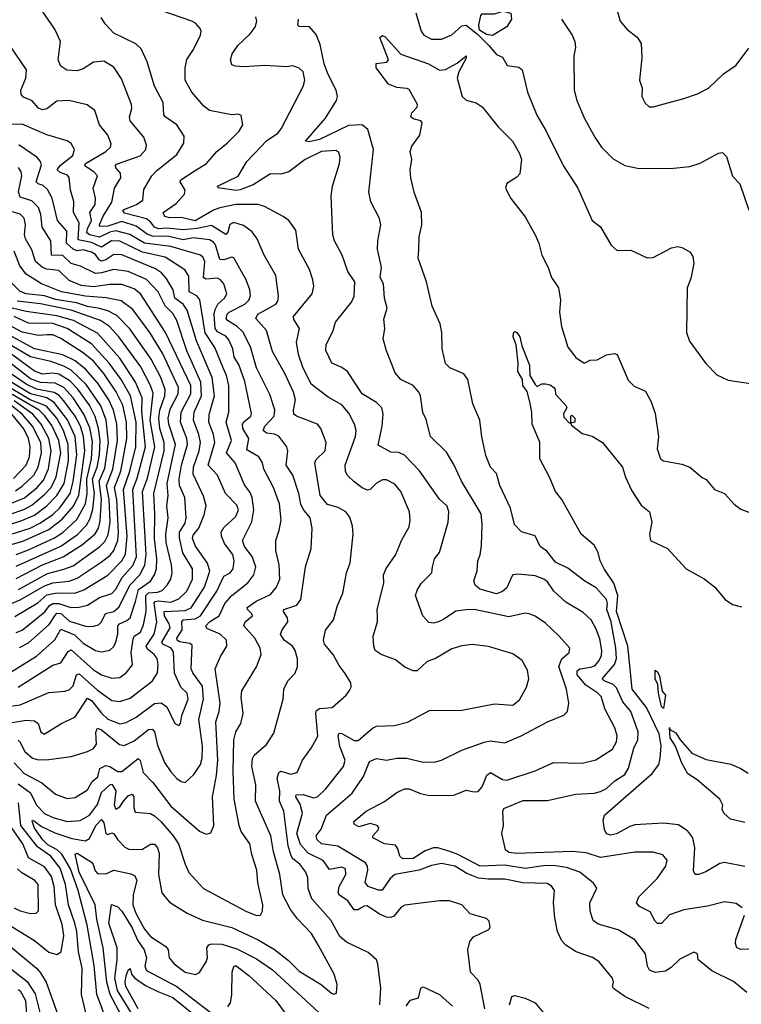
# Model space of a CAD drawing. Extents: x 1246169 to 1426871, y 660025 to 763458.
# Tile 108 of 256: x 1287952 to 1291498, y 701267 to 706102. Entities that reach past the tile are written whole.
import ezdxf

# ---------------------------------------------------------------- set-up
doc = ezdxf.new("R2010")
doc.units = 0

msp = doc.modelspace()

# ---------------------------------------------------------------- linework, layer by layer
at = {"layer": '0CON20XD'}
for points in [[(1290882.4, 706162.4), (1290902.9, 706095), (1290935, 706055.7), (1290985.5, 706015.5), (1291005.7, 705985), (1291009.2, 705915), (1290997.5, 705805), (1291010, 705765), (1291008.8, 705725), (1291025, 705692.5), (1291045, 705673.3), (1291065, 705673.8), (1291215, 705714), (1291283, 705737), (1291336.7, 705765), (1291410, 705835), (1291471.7, 705878.3), (1291535, 705961.2)], [(1288379.6, 701185), (1288347.4, 701272.6), (1288332.1, 701315), (1288317.6, 701457.6), (1288283.8, 701655), (1288239.7, 701825), (1288202.3, 701932.3), (1288159.7, 702005), (1288136.6, 702025), (1288090.1, 702050.1), (1288065.9, 702075), (1288025, 702132), (1288013.1, 702166.9), (1288015, 702170.8), (1288025, 702165.9), (1288060.1, 702140.1), (1288125, 702108.8), (1288208.3, 702081.7), (1288275, 702070.2), (1288295, 702081.8), (1288327.3, 702145), (1288355, 702174.4), (1288365, 702158), (1288375, 702105.6), (1288385, 702101.2), (1288405, 702109.6), (1288415, 702103.6), (1288434.1, 702074.1), (1288468.8, 702038.8), (1288489.1, 702029.1), (1288552.9, 702027.1), (1288595, 702053.3), (1288615, 702053.4), (1288629, 702035), (1288636.9, 702006.9), (1288634.1, 701905), (1288650.6, 701815), (1288687.9, 701767.9), (1288775, 701713.8), (1288850.6, 701680.6), (1288995, 701644.7), (1289124.2, 701584.2), (1289205, 701535.8), (1289272.5, 701482.5), (1289325, 701430.3), (1289434.2, 701364.2), (1289485, 701321.9), (1289495, 701317.5), (1289508.7, 701321.3), (1289511.4, 701365), (1289497.1, 701415), (1289420, 701555), (1289385.9, 701615), (1289316.6, 701686.6), (1289282.7, 701732.7), (1289244.8, 701805), (1289231.1, 701905), (1289200, 702015), (1289185.9, 702095), (1289110.8, 702265), (1289111.8, 702345), (1289093.6, 702435), (1289095.4, 702474.6), (1289105, 702490.8), (1289165, 702542.9), (1289200.9, 702599.1), (1289246.9, 702765), (1289250.6, 702815), (1289270, 702855), (1289305, 702893.3), (1289316.9, 702925), (1289316.6, 702963.4), (1289306.4, 703005), (1289292.5, 703025), (1289251.2, 703055), (1289233.9, 703083.9), (1289241.5, 703105), (1289270.3, 703145), (1289268.2, 703165), (1289248.2, 703195), (1289250, 703205), (1289313.2, 703226.8), (1289333.8, 703255), (1289357.1, 703415), (1289384.7, 703505), (1289388.7, 703605), (1289378.9, 703655), (1289345, 703698.2), (1289333.1, 703723.1), (1289323.7, 703775), (1289294.8, 703864.8), (1289261.3, 703915), (1289270.4, 703985), (1289265.5, 704005), (1289225, 704056.9), (1289205, 704066.2), (1289165, 704072.2), (1289149.1, 704085), (1289157.2, 704105), (1289202, 704155), (1289206.1, 704186.1), (1289181.4, 704261.4), (1289115, 704391.9), (1289086.1, 704495), (1289049, 704569), (1289020.8, 704595), (1288974.1, 704624.1), (1288967.4, 704635), (1288972.2, 704655), (1288982.1, 704665), (1289058.8, 704705), (1289078.4, 704725), (1289086.5, 704745), (1289083.5, 704775), (1289065.3, 704825), (1289005, 704933.1), (1288995, 704936.2), (1288955, 704921.9), (1288935, 704924.6), (1288915, 704996.1), (1288905, 705009.5), (1288885, 705020.6), (1288805, 705030.2), (1288755, 705020.8), (1288685, 705037.3), (1288605, 705038.2), (1288578.1, 705048.1), (1288525, 705088), (1288455, 705110.9), (1288385, 705087.2), (1288346.7, 705086.7), (1288344.9, 705095), (1288362.5, 705137.5), (1288404.8, 705205), (1288418.1, 705275), (1288449.5, 705325), (1288448, 705348), (1288425.4, 705375), (1288422.9, 705385), (1288428.1, 705391.9), (1288545, 705433.1), (1288571.5, 705465), (1288575.6, 705485), (1288562.5, 705525), (1288495.4, 705605), (1288492.3, 705625), (1288503.8, 705665), (1288502.1, 705685), (1288451.9, 705811.9), (1288415, 705868.2), (1288365, 705898.2), (1288315, 705893.9), (1288265, 705861.1), (1288235, 705850.9), (1288184.6, 705854.6), (1288153.8, 705873.8), (1288142.2, 705905), (1288153.1, 705995), (1288125.7, 706055), (1288063.1, 706145)], [(1288467.7, 705152.3), (1288458.5, 705165), (1288465, 705170.3), (1288526.1, 705195), (1288558.2, 705215), (1288561.9, 705268.1), (1288602.3, 705335), (1288625, 705360.3), (1288725, 705440.5), (1288758.2, 705495), (1288760, 705530), (1288724.4, 705585), (1288666.9, 705625), (1288660.9, 705635), (1288656.9, 705695), (1288614.7, 705775), (1288578.9, 705895), (1288548.9, 705958.9), (1288523.4, 705983.4), (1288415, 706035.8), (1288371.7, 706081.7), (1288352.5, 706112.5)], [(1288815, 705360.4), (1288870, 705395), (1288921.4, 705455), (1288973.4, 705496.6), (1289030.8, 705555), (1289048.1, 705585), (1289041.2, 705631.2), (1289025, 705638), (1288995, 705634.4), (1288885, 705656.4), (1288857.7, 705677.7), (1288797.8, 705745), (1288764.6, 705805), (1288765.5, 705865), (1288773.5, 705906.5), (1288806.5, 705955), (1288840, 706025), (1288844.3, 706045), (1288838.6, 706058.6), (1288816, 706085), (1288798.8, 706095), (1288650, 706145)], [(1291045, 701246.7), (1290925, 701305.5), (1290870, 701345), (1290864, 701355), (1290870, 701375), (1290864, 701395), (1290797.4, 701477.4), (1290766.2, 701496.2), (1290686, 701525), (1290635, 701557.1), (1290615, 701579.2), (1290594.6, 701625), (1290580.9, 701690.9), (1290575.5, 701765), (1290579.5, 701825), (1290566, 701846), (1290545, 701860), (1290424.1, 701864.1), (1290335, 701882.1), (1290255, 701880.9), (1290206.6, 701886.6), (1290149.2, 701909.2), (1290090.5, 701945), (1290025, 701958), (1289975, 701949.2), (1289914.4, 701925.6), (1289795, 701903.9), (1289772, 701885), (1289732.7, 701827.3), (1289715, 701827.6), (1289663.8, 701846.2), (1289649.6, 701865), (1289663.4, 701925), (1289661.1, 701945), (1289651, 701961), (1289515, 702043.6), (1289435, 702054.7), (1289414.2, 702075), (1289408.2, 702095), (1289433.8, 702126.2), (1289459.5, 702195), (1289585.8, 702304.2), (1289641.7, 702385), (1289671.5, 702458.5), (1289705, 702473.5), (1289755, 702466.2), (1289805, 702475.3), (1289855, 702476), (1289935, 702456.5), (1289995, 702458.1), (1290025, 702465.6), (1290123.8, 702515), (1290235, 702553.8), (1290265, 702560.4), (1290335, 702551.5), (1290415.8, 702585), (1290545, 702653.3), (1290625, 702686), (1290644, 702705), (1290649.4, 702745), (1290639.1, 702815), (1290601.2, 702925), (1290615, 702963.1), (1290651.9, 702995), (1290654.3, 703015), (1290602.2, 703075), (1290535, 703137.8), (1290485, 703173.5), (1290455, 703184.4), (1290435, 703186.9), (1290355, 703170), (1290185, 703205.5), (1290145, 703204), (1290095, 703198), (1290035, 703156.4), (1290005, 703144.1), (1289985, 703139.2), (1289962.5, 703142.5), (1289932.9, 703175), (1289896.7, 703275), (1289905, 703301.2), (1289925, 703332.5), (1289977.1, 703385), (1289981.1, 703415), (1289990, 703455), (1290014.5, 703485.5), (1290057.8, 703635), (1290060.4, 703685), (1290052.9, 703712.9), (1290015, 703747.5), (1289916.8, 703886.8), (1289842.8, 703962.8), (1289815, 703976.8), (1289775, 703977.8), (1289712.7, 704012.7), (1289732.8, 704105), (1289737.7, 704165), (1289731.2, 704195), (1289705, 704222.3), (1289635, 704264.6), (1289563.5, 704375), (1289535, 704394.6), (1289485.4, 704415.4), (1289456.6, 704476.6), (1289457.3, 704505), (1289491.9, 704575), (1289503.2, 704616.8), (1289582.9, 704715), (1289595.2, 704744.8), (1289598.7, 704815), (1289563.8, 704865), (1289537.1, 704945), (1289498.9, 705015), (1289491.5, 705045), (1289482.7, 705235), (1289488.5, 705285), (1289523.8, 705395), (1289526.4, 705426.4), (1289520.3, 705450.3), (1289505, 705460), (1289434.3, 705455), (1289355, 705415.3), (1289275, 705354.7), (1289235, 705343.9), (1289185, 705345.3), (1289099.1, 705290.9), (1289035, 705265.9), (1289015, 705263.7), (1288926.7, 705276.7), (1288924.2, 705285), (1289026.2, 705333.8), (1289067.8, 705405), (1289135, 705476.2), (1289165, 705507.5), (1289221.1, 705545), (1289237.1, 705565), (1289345, 705773.8), (1289352.5, 705805), (1289345.5, 705845), (1289325, 705864.3), (1289295, 705874.4), (1289265, 705870), (1289155, 705877.5), (1289055, 705870), (1289012.7, 705872.7), (1288995, 705880), (1288988.1, 705905), (1288996.4, 705933.6), (1289024.2, 705975), (1289085, 706032.5), (1289108.6, 706065), (1289116.7, 706095), (1289113.1, 706115)], [(1289898.8, 706135), (1289924.7, 706045), (1289937.1, 706025), (1289975, 706005.9), (1290025, 706005.9), (1290075, 706026.7), (1290125, 706071.3), (1290145, 706074.1), (1290200.9, 706030.9), (1290256.3, 705976.3), (1290295, 705931.4), (1290325, 705917.5), (1290347, 705877), (1290405, 705869.2), (1290420.8, 705855), (1290446.9, 705745), (1290492.2, 705632.2), (1290538.8, 705555), (1290621.9, 705385), (1290694.4, 705275), (1290764.2, 705115), (1290806.2, 705085), (1290858, 704995), (1290887.7, 704967.7), (1290955, 704970), (1291035, 704932), (1291065, 704934.3), (1291155, 704981.4), (1291185, 704987.5), (1291205, 704983.8), (1291245, 704961.2), (1291258.7, 704938.7), (1291264.2, 704905), (1291255.6, 704864.4), (1291249.7, 704830.3), (1291232, 704785), (1291228.1, 704565), (1291242.6, 704522.6), (1291323.9, 704413.9), (1291377.9, 704357.9), (1291432.2, 704332.2), (1291575, 704310)], [(1290275, 706023.8), (1290245, 706028.9), (1290210.9, 706050.9), (1290208.5, 706075), (1290217.5, 706122.5), (1290225, 706130), (1290285, 706131.2), (1290327, 706143), (1290365, 706133.3), (1290368.5, 706105), (1290345, 706065.8), (1290275, 706023.8)], [(1291525.3, 701325.3), (1291458.9, 701378.9), (1291352, 701432), (1291298.8, 701475), (1291286.2, 701485), (1291282.5, 701515), (1291265, 701523.3), (1291195, 701487.8), (1291153, 701447), (1291125, 701428.9), (1291075, 701422.9), (1291047.1, 701435), (1291036.4, 701455), (1291026.5, 701515), (1290973.7, 701583.7), (1290893.1, 701633.1), (1290795, 701660), (1290769.2, 701679.2), (1290755.5, 701725), (1290753.5, 701765), (1290787, 701837), (1290771.4, 701861.4), (1290705, 701915.2), (1290638.6, 701938.6), (1290575, 701948.7), (1290525, 701947.7), (1290435, 701934.2), (1290335, 701949.9), (1290215, 701944.6), (1290105, 702002.8), (1290065, 702017), (1290005.8, 702035), (1289985, 702034.8), (1289945, 702020), (1289885, 701982.6), (1289835, 701980.8), (1289820, 701995), (1289810.5, 702030.5), (1289798.2, 702048.2), (1289744.5, 702054.5), (1289688.1, 702085), (1289687.8, 702095), (1289714.5, 702125), (1289716.1, 702135), (1289708.8, 702145), (1289675, 702154.3), (1289619.1, 702139.1), (1289595, 702151.2), (1289594.2, 702165), (1289655, 702216), (1289745, 702263.3), (1289805, 702306.9), (1289842.5, 702325), (1289865, 702325.5), (1289922, 702302), (1289965, 702292.7), (1290085, 702294.1), (1290145, 702317.7), (1290185, 702309.6), (1290205, 702312.7), (1290223.8, 702335), (1290247.8, 702392.2), (1290265, 702404.4), (1290325, 702371.1), (1290345, 702368.2), (1290485, 702413.6), (1290575, 702453.6), (1290715, 702451.2), (1290782.6, 702467.4), (1290865, 702519.4), (1290884.6, 702555), (1290887.9, 702585), (1290876.7, 702625), (1290828.6, 702715), (1290808.3, 702778.3), (1290793.1, 702795), (1290734, 702834), (1290690.9, 702885), (1290691.4, 702905), (1290705, 702914.8), (1290758.4, 702921.6), (1290779, 702931), (1290799.2, 702955), (1290810.3, 702979.7), (1290811.9, 703005), (1290802, 703062), (1290785, 703109.4), (1290759.6, 703155), (1290720.7, 703190.7), (1290635, 703241.5), (1290576, 703296), (1290545, 703340.6), (1290526.9, 703355), (1290485, 703370.9), (1290399.5, 703379.5), (1290375.6, 703375), (1290367.9, 703365), (1290345, 703311.3), (1290325, 703294.6), (1290295, 703282.3), (1290212.9, 703305), (1290189.4, 703325), (1290184.2, 703345.8), (1290200, 703395), (1290203.3, 703445), (1290215.3, 703474.7), (1290221.1, 703518.9), (1290224.5, 703624.5), (1290220, 703675), (1290122.5, 703835), (1290087.1, 703915), (1290048.9, 703978.9), (1289970.6, 704055), (1289948.8, 704138.8), (1289933.2, 704173.2), (1289922.2, 704255), (1289913.1, 704273.1), (1289885.3, 704305.3), (1289824.6, 704334.6), (1289797.8, 704367.8), (1289754.3, 704475), (1289737.8, 704535), (1289745.6, 704585), (1289740.6, 704630.6), (1289757.1, 704685), (1289744.5, 704735), (1289739.2, 704805), (1289723.3, 704835), (1289729.2, 704885), (1289710.4, 704975), (1289711.4, 705015), (1289726.9, 705095), (1289719.4, 705125), (1289677, 705207), (1289668.2, 705255), (1289690.7, 705465), (1289662.4, 705562.4), (1289635, 705585.3), (1289567.3, 705582.7), (1289425, 705513.9), (1289375, 705501.6), (1289355.8, 705505), (1289455, 705617.8), (1289508.1, 705705), (1289512.9, 705725), (1289506.7, 705755), (1289467.9, 705832.1), (1289448.1, 705885), (1289429.2, 705979.2), (1289409.4, 706029.4), (1289376.4, 706066.4), (1289325, 706068), (1289319.2, 706075), (1289321.9, 706105)], [(1290614.5, 706104.5), (1290666.5, 706025), (1290679.5, 705995), (1290682.9, 705965), (1290674.3, 705925), (1290677.1, 705755), (1290689.2, 705705), (1290727, 705617), (1290777.5, 705525), (1290810, 705475), (1290868.3, 705418.3), (1290925, 705385.7), (1290995, 705371.4), (1291165, 705372.9), (1291245, 705381.4), (1291295, 705397.5), (1291385, 705445.8), (1291405, 705450), (1291425, 705430), (1291455, 705333.3), (1291490, 705295), (1291535, 705166.7)], [(1291501.4, 701741.4), (1291472, 701762), (1291415, 701770), (1291331.2, 701748.8), (1291215, 701730.8), (1291145, 701705.5), (1291105, 701664.3), (1291085, 701664.3), (1291074.4, 701675.6), (1291050.4, 701720.4), (1290996.9, 701746.9), (1290982.9, 701765), (1290994.4, 701795), (1291083.5, 701885), (1291126.7, 701945), (1291132.5, 701975), (1291111.7, 702001.7), (1291065, 702013.8), (1290975, 702013.8), (1290805, 701987.3), (1290735, 702010.2), (1290667.1, 702017.1), (1290392.5, 702007.5), (1290355, 702012.8), (1290339.5, 702025), (1290321.5, 702105), (1290328.6, 702145), (1290325.3, 702214.7), (1290331.1, 702228.9), (1290425, 702268.4), (1290545, 702267.3), (1290632.7, 702287.3), (1290685, 702298.7), (1290775, 702303.5), (1290805, 702312), (1290835, 702326.7), (1290875.9, 702364.1), (1290925, 702395.4), (1290943.5, 702426.5), (1290969.6, 702525), (1290989.5, 702565), (1290991.2, 702605), (1290954.8, 702705), (1290915, 702752), (1290885, 702821.3), (1290867.3, 702837.3), (1290823.1, 702855), (1290814.7, 702865), (1290874.8, 702935), (1290884.5, 702965), (1290881.6, 703015), (1290857.7, 703145), (1290836.3, 703205), (1290839.4, 703235), (1290834.7, 703255), (1290785, 703312.7), (1290729.4, 703345), (1290645, 703408.9), (1290585, 703438.1), (1290541.4, 703491.4), (1290509.4, 703515), (1290485, 703567.5), (1290417.1, 703587.1), (1290383.2, 703623.2), (1290363.3, 703703.3), (1290310.9, 703815), (1290295, 703873.3), (1290265, 703903.8), (1290241.9, 703961.9), (1290222.8, 704052.8), (1290213.3, 704135), (1290177.8, 704215), (1290154.4, 704335), (1290135, 704362.5), (1290065, 704391.4), (1290045, 704413.3), (1290028.6, 704485), (1290025.7, 704565), (1290017.6, 704607.6), (1289979.2, 704695), (1289951.5, 704815), (1289910.2, 704930.2), (1289913.1, 704973.1), (1289914.5, 705035), (1289928.2, 705095), (1289926.8, 705155), (1289890, 705255), (1289874.2, 705325), (1289870, 705365), (1289878.6, 705415), (1289870.8, 705455), (1289879.1, 705480.9), (1289917.5, 705535), (1289930, 705595), (1289923.3, 705605), (1289885, 705614.4), (1289873.5, 705625), (1289879.5, 705645), (1289905, 705671.4), (1289906.7, 705685), (1289865, 705758.9), (1289855, 705764.5), (1289805, 705767.9), (1289765, 705784.5), (1289703.1, 705865), (1289703.9, 705886.1), (1289756.5, 705893.5), (1289764, 705905), (1289721.2, 706015), (1289735, 706023.6), (1289747.6, 706017.6), (1289825, 705932.7), (1289960, 705885), (1290015, 705854), (1290045, 705856.7), (1290101.1, 705888.9), (1290145.6, 705925), (1290145, 705912), (1290110.4, 705845), (1290101.4, 705815), (1290126, 705725), (1290145, 705706), (1290195, 705693.1), (1290225, 705673.1), (1290302.5, 705575), (1290372.9, 705505), (1290408.1, 705445), (1290418.1, 705415), (1290410, 705345), (1290395, 705328), (1290345, 705298), (1290339.2, 705275), (1290365, 705223.8), (1290435, 705133.3), (1290484.3, 705045), (1290502.9, 705005), (1290516.7, 704945), (1290548, 704885), (1290564.2, 704835), (1290598.6, 704785), (1290608.5, 704725), (1290604.7, 704665), (1290614.6, 704595), (1290645, 704494.3), (1290685, 704443.1), (1290725, 704415.6), (1290755, 704429.4), (1290788.7, 704431.3), (1290835, 704456.2), (1290875, 704463.3), (1290887, 704457), (1290941.8, 704331.8), (1290971.9, 704301.9), (1291027, 704277), (1291054.4, 704225), (1291075, 704167.5), (1291090.6, 704055), (1291084.4, 703994.4), (1291101.2, 703945), (1291115, 703936.2), (1291205, 703918.8), (1291245, 703904), (1291305, 703854), (1291325, 703844), (1291366, 703795), (1291415, 703775.8), (1291462.8, 703722.8), (1291495, 703698), (1291535, 703683.8)], [(1287945, 702348.9), (1288005.4, 702305.4), (1288035.6, 702245), (1288075, 702203.9), (1288115, 702183.9), (1288185, 702164.7), (1288250.2, 702169.8), (1288295, 702195.3), (1288335, 702248.8), (1288355, 702307.3), (1288395, 702344.7), (1288405, 702347.1), (1288424.6, 702315), (1288416, 702245), (1288425, 702225.3), (1288445, 702237.4), (1288462.7, 702265), (1288485, 702291.3), (1288505, 702298.7), (1288513.3, 702285), (1288512.5, 702232.5), (1288520.4, 702210.4), (1288595, 702203.3), (1288615, 702193.2), (1288645, 702165.3), (1288707.1, 702095), (1288732.8, 702055), (1288764.8, 701954.8), (1288783.9, 701913.9), (1288855, 701835.5), (1289062.9, 701725), (1289115, 701703.5), (1289135, 701704.2), (1289145.6, 701724.4), (1289146.7, 701755), (1289123, 701863), (1289117.3, 701925), (1289092.7, 702002.7), (1289083.5, 702055), (1289040, 702115), (1289030, 702145), (1289005.3, 702275), (1289001.7, 702411.7), (1289003.8, 702566.2), (1289015, 702604.4), (1289038.2, 702645), (1289050, 702695), (1289041.1, 702775), (1289044, 702806), (1289115, 702924.2), (1289137.9, 702985), (1289133.8, 703015), (1289108.2, 703065), (1289053.6, 703125), (1289060, 703145), (1289095.4, 703175), (1289093.6, 703185), (1289070.9, 703205), (1289070.4, 703215), (1289113.5, 703246.5), (1289185, 703278.5), (1289214.6, 703315), (1289230.7, 703355), (1289227.8, 703425), (1289211.5, 703495), (1289210.4, 703545), (1289227.7, 703595), (1289236.2, 703645), (1289228.4, 703725), (1289198.6, 703805), (1289151.9, 703895), (1289145.3, 703925.3), (1289126.5, 703955), (1289068.9, 703988.9), (1289078, 704045), (1289048.8, 704095), (1289047, 704115), (1289053.2, 704126.8), (1289088, 704155), (1289091.5, 704168.5), (1289058.3, 704325), (1289028.5, 704408.5), (1289006.7, 704445), (1288999.1, 704485), (1288979.9, 704529.9), (1288965, 704548.3), (1288925, 704569.5), (1288912.7, 704585), (1288908, 704655), (1288912, 704678), (1288925.6, 704704.4), (1288958.2, 704735), (1288969.6, 704755), (1288955.2, 704805.2), (1288939.5, 704825), (1288925, 704832.7), (1288866.9, 704826.9), (1288855.8, 704835), (1288862, 704915), (1288854.1, 704934.1), (1288840, 704945), (1288695, 704988.4), (1288565, 705004.7), (1288493.4, 705046.6), (1288425, 705064.7), (1288395, 705058.1), (1288345, 705034.3), (1288295.3, 705045.3), (1288282.4, 705055), (1288284.9, 705075), (1288305.4, 705115), (1288297.5, 705155), (1288322.5, 705195), (1288324.8, 705225.2), (1288313, 705275), (1288335.4, 705335), (1288316.8, 705355), (1288278.5, 705378.5), (1288272.8, 705385), (1288275.3, 705395), (1288376.2, 705455), (1288397.9, 705475), (1288402.6, 705492.6), (1288386.2, 705535), (1288343.8, 705585), (1288321.4, 705655), (1288283.7, 705683.7), (1288194.6, 705705.4), (1288135, 705702.3), (1288085, 705663.9), (1288065, 705658.9), (1288045, 705667.9), (1288014, 705704), (1287971.6, 705721.6), (1287960.4, 705735), (1287957.3, 705755), (1287982.2, 705815), (1287985.6, 705855), (1287909.2, 705969.2)], [(1288951.4, 704391.4), (1288911.8, 704491.8), (1288864.2, 704564.2), (1288836.7, 704726.7), (1288823.1, 704745), (1288785, 704765.6), (1288782.7, 704842.7), (1288763, 704873), (1288667.1, 704935), (1288555, 704960.5), (1288445, 705013.9), (1288403.8, 705015), (1288355, 704985.4), (1288305, 705008.2), (1288240.1, 705020.1), (1288245.2, 705105), (1288216.7, 705155), (1288218.4, 705208.4), (1288202.7, 705265), (1288196.3, 705326.3), (1288188.1, 705338.1), (1288151.7, 705351.7), (1288137.3, 705365), (1288150.8, 705385), (1288213.2, 705435), (1288221.5, 705465), (1288205, 705494.2), (1288185, 705506.7), (1288085, 705536.6), (1287965, 705588.2), (1287886.4, 705586.4)], [(1287944.4, 702564.4), (1287952.9, 702555), (1287978.5, 702508.5), (1288015, 702475.9), (1288045, 702467.9), (1288095, 702469.2), (1288205, 702483.5), (1288285, 702507.5), (1288315, 702523.6), (1288329.2, 702545), (1288326.6, 702603.4), (1288335, 702623.6), (1288355, 702613.9), (1288443, 702543), (1288465, 702537.4), (1288515, 702560.8), (1288585, 702616.9), (1288605, 702618.5), (1288614.8, 702604.8), (1288629.1, 702539.1), (1288663.9, 702455), (1288695, 702407.8), (1288725, 702375.6), (1288745, 702360.8), (1288765, 702356), (1288808.5, 702395), (1288840.3, 702445), (1288848.8, 702475), (1288849.8, 702535), (1288832.1, 702665), (1288855.5, 702764.5), (1288850.5, 702829.5), (1288802.3, 702895), (1288794.8, 702915), (1288800.5, 703030.5), (1288788.5, 703038.5), (1288737, 703047), (1288725.3, 703055), (1288725.2, 703065), (1288750, 703105), (1288749, 703145), (1288755, 703154.1), (1288815, 703159.9), (1288840, 703175), (1288921.1, 703295), (1288955, 703368.6), (1288985.8, 703385), (1289001.9, 703405), (1289006, 703444), (1288998.7, 703475), (1288959, 703529), (1288943.6, 703565), (1288942.5, 703585), (1288955, 703608.9), (1289015, 703662.5), (1289028.1, 703695), (1289018.6, 703718.6), (1288964.2, 703775), (1288923.5, 703865), (1288879.1, 703915), (1288911.3, 704025), (1288904.4, 704065), (1288881.5, 704125), (1288883.4, 704163.4), (1288910, 704255), (1288897.2, 704345), (1288820.9, 704525), (1288775.4, 704675.4), (1288755.6, 704705.6), (1288714, 704734), (1288705.7, 704775.7), (1288672, 704832), (1288648.5, 704858.5), (1288618.9, 704878.9), (1288455, 704946.7), (1288415, 704949.3), (1288375, 704922), (1288355, 704916.2), (1288343.1, 704923.1), (1288325, 704948.4), (1288305, 704960.8), (1288265, 704972.1), (1288235, 704967.4), (1288215, 704975.1), (1288183.2, 705005), (1288183.8, 705063.8), (1288138.3, 705115), (1288112.7, 705225), (1288088.6, 705268.6), (1288067.6, 705287.6), (1288042.5, 705295), (1288033, 705305), (1288059.1, 705389.1), (1288055.3, 705405.3), (1288036.5, 705426.5), (1287947.5, 705487.5)], [(1287905, 702649.8), (1287985, 702661.7), (1288025, 702658.7), (1288042.5, 702645), (1288055.8, 702605), (1288073.3, 702593.3), (1288155, 702644.6), (1288225, 702678.5), (1288285, 702769.7), (1288305, 702758.8), (1288355, 702695.8), (1288385, 702667.7), (1288445, 702644.2), (1288475, 702650.8), (1288525, 702676.9), (1288615, 702743.3), (1288647, 702747), (1288675, 702727.8), (1288715, 702646), (1288735, 702636), (1288742.5, 702645), (1288748.9, 702685), (1288780.8, 702765), (1288775.2, 702795.2), (1288743.8, 702825), (1288713.5, 702893.5), (1288708.2, 702998.2), (1288697.1, 703015), (1288654.9, 703034.9), (1288650.7, 703045), (1288691.2, 703115), (1288686.7, 703135), (1288664.3, 703175), (1288661.6, 703195), (1288765, 703200.1), (1288795, 703214.4), (1288860.9, 703315), (1288887, 703393), (1288875, 703433.4), (1288816.3, 703516.3), (1288800.9, 703555), (1288805, 703570.4), (1288833, 703605), (1288859.2, 703670.8), (1288867.8, 703715), (1288855, 703762.7), (1288805, 703870), (1288806.6, 703905), (1288833.8, 703985), (1288840.2, 704025), (1288832.3, 704065), (1288805.5, 704135), (1288809.3, 704175), (1288846.1, 704253.9), (1288842.6, 704322.6), (1288773.5, 704475), (1288724.8, 704625), (1288705, 704658.8), (1288666.7, 704696.7), (1288632.6, 704765), (1288575.8, 704825.8), (1288485, 704865.2), (1288415, 704875.5), (1288355, 704858.1), (1288325, 704855.9), (1288250.6, 704890.6), (1288205, 704904.4), (1288165, 704943.1), (1288108.2, 704945), (1288104.7, 705015.3), (1288063.1, 705083.1), (1288055.5, 705145.5), (1288045, 705179.1), (1288012.5, 705212.5), (1287955, 705230), (1287946.4, 705256.4), (1287962.2, 705335), (1287959.8, 705355), (1287946.1, 705376.1)], [(1290236.9, 701245), (1290214.4, 701365), (1290204.4, 701385), (1290167.5, 701425), (1290154, 701535), (1290164.1, 701575.9), (1290182.3, 701597.7), (1290256.7, 701635), (1290263.8, 701646.2), (1290258.8, 701675), (1290245, 701688), (1290165, 701711.2), (1290124, 701755), (1290064.6, 701774.6), (1290015, 701775.5), (1289845, 701753.3), (1289826.7, 701743.3), (1289790.8, 701699.2), (1289775, 701692.4), (1289755, 701694.2), (1289719.9, 701709.9), (1289660.1, 701750.1), (1289645, 701749.4), (1289630.1, 701739.9), (1289615, 701730.4), (1289595, 701730.2), (1289564.1, 701775), (1289523.6, 701803.6), (1289516.7, 701815), (1289522, 701845), (1289554.6, 701905), (1289552.9, 701932.9), (1289535, 701940), (1289475, 701929.5), (1289443.7, 701973.7), (1289368.8, 702008.8), (1289331.2, 702051.2), (1289313.8, 702106.2), (1289341.1, 702205), (1289330.3, 702250.3), (1289309.6, 702285), (1289311.1, 702295), (1289345, 702296.8), (1289395, 702281.4), (1289415, 702285.9), (1289456.2, 702325), (1289543.3, 702435), (1289551.5, 702465), (1289525, 702532.5), (1289516.6, 702585), (1289521.4, 702598.6), (1289535, 702597.4), (1289595, 702562.6), (1289615, 702562.6), (1289685, 702623.3), (1289705, 702632.5), (1289794.5, 702635.5), (1289857.2, 702652.8), (1289965, 702710), (1290125, 702711.1), (1290285, 702742.2), (1290375, 702736.4), (1290408, 702762), (1290442.5, 702825), (1290452.9, 702865), (1290447.3, 702907.3), (1290421.4, 702955), (1290375, 702987.8), (1290255.6, 703024.4), (1290175, 703033.1), (1290125, 703026.7), (1290075, 703011.9), (1289995, 702964.2), (1289955, 702950.8), (1289905, 702904), (1289885, 702904.2), (1289845, 702923.1), (1289798.3, 702958.3), (1289727.5, 702985), (1289698.6, 703005), (1289691.4, 703025), (1289689.5, 703075), (1289710, 703145), (1289709.6, 703169.6), (1289708.5, 703205), (1289741.5, 703335), (1289740, 703375), (1289753, 703407), (1289800, 703475), (1289827.8, 703545), (1289865, 703611.2), (1289871.5, 703645), (1289867.3, 703685), (1289824.6, 703785), (1289795, 703821.1), (1289755, 703842.2), (1289735, 703842.9), (1289705, 703825.3), (1289675, 703794.5), (1289661.8, 703791.8), (1289635, 703803.3), (1289593.5, 703833.5), (1289563.4, 703863.4), (1289553.8, 703885), (1289552, 703915), (1289601.8, 704055), (1289605.4, 704085), (1289597.7, 704115), (1289569.7, 704169.7), (1289535, 704210.9), (1289468.2, 704248.2), (1289385, 704311.9), (1289343, 704395), (1289321.6, 704458.4), (1289312, 704518), (1289327, 704585), (1289299.8, 704629.8), (1289298.2, 704645), (1289388.9, 704755), (1289397, 704793), (1289393.3, 704825), (1289375.5, 704875), (1289322.7, 704975), (1289308.3, 705068.3), (1289274, 705115), (1289246, 705136), (1289155, 705184.7), (1289124.3, 705194.3), (1289015, 705194.4), (1288935, 705178.6), (1288905, 705167), (1288815, 705113.4), (1288745, 705130.4), (1288688.2, 705128.2), (1288665.7, 705135), (1288657.8, 705155), (1288721.5, 705198.5), (1288762.5, 705245), (1288765.3, 705265), (1288741.1, 705305), (1288743.6, 705315), (1288815, 705360.4)], [(1287905, 702730.5), (1287955, 702737.3), (1288095, 702797.5), (1288175, 702804.7), (1288195, 702811.8), (1288215, 702831.5), (1288231.9, 702885), (1288245, 702890), (1288335, 702810.2), (1288405, 702758.3), (1288445, 702753.5), (1288495, 702770.8), (1288605.5, 702855), (1288628.9, 702895), (1288633.4, 702935), (1288627.3, 702965), (1288612.9, 702985), (1288580.6, 703010.6), (1288574.4, 703025), (1288613.5, 703085), (1288626.5, 703143.5), (1288612.3, 703237.7), (1288617.8, 703245), (1288632.2, 703247.8), (1288695, 703240.9), (1288735, 703257.6), (1288774.3, 703295), (1288800.7, 703355), (1288801.4, 703405), (1288754.6, 703484.6), (1288737, 703557), (1288737.9, 703585), (1288765, 703629.6), (1288769.8, 703655), (1288763.1, 703755), (1288737.6, 703815), (1288736.1, 703845), (1288747.9, 703915), (1288777, 704015), (1288773.2, 704045), (1288742.4, 704125), (1288745.5, 704175), (1288793.8, 704265), (1288793.2, 704305), (1288668.8, 704565), (1288546.7, 704755), (1288515, 704779.8), (1288455, 704801), (1288395, 704800.8), (1288315, 704790.3), (1288255, 704796.3), (1288195, 704820.5), (1288145, 704870), (1288085, 704876.2), (1288064.1, 704884.1), (1288030.4, 704915), (1288011.8, 704971.8), (1287980.5, 705025), (1287975.8, 705045), (1287981.2, 705095), (1287975, 705127.1), (1287955, 705147.1), (1287894.3, 705164.3)], [(1289722.4, 701265), (1289726.9, 701346.9), (1289711.4, 701465), (1289705.8, 701485), (1289665, 701521.5), (1289558, 701572), (1289525, 701599.4), (1289480.2, 701680.2), (1289387.5, 701785), (1289370, 701835), (1289367.4, 701887.4), (1289358.5, 701915), (1289328.8, 701955), (1289295, 701981.6), (1289285.9, 701995.9), (1289272, 702045), (1289250.8, 702215), (1289228.8, 702265), (1289230.2, 702315), (1289217.5, 702375), (1289224.7, 702405), (1289235, 702412.1), (1289285, 702397.1), (1289315, 702405.8), (1289341.5, 702465), (1289384.4, 702525), (1289416.5, 702583.5), (1289407, 702695), (1289410.7, 702709.3), (1289425, 702719.5), (1289488, 702725), (1289555.5, 702784.5), (1289572.7, 702807.3), (1289581.2, 702825), (1289580, 702845), (1289550.8, 702890.8), (1289521.1, 702931.1), (1289492.7, 702985), (1289449.2, 703035), (1289444.6, 703055.4), (1289455.5, 703104.5), (1289494.5, 703155), (1289513.1, 703225), (1289540.4, 703285), (1289557.5, 703385), (1289575.3, 703435), (1289590.7, 703575), (1289587.7, 703615), (1289575, 703659.4), (1289555.4, 703685), (1289516.2, 703706.2), (1289465, 703720.8), (1289429, 703765), (1289401.6, 703925), (1289408.4, 703941.6), (1289453.8, 703985), (1289458.2, 704025), (1289431.8, 704095), (1289415.4, 704115), (1289312, 704155), (1289299.1, 704165), (1289297.4, 704185), (1289307.9, 704235), (1289296.9, 704273.1), (1289254.7, 704365), (1289195, 704472.9), (1289164.1, 704575), (1289111.8, 704635), (1289121.8, 704655), (1289211.2, 704705), (1289220.4, 704719.6), (1289223.3, 704745), (1289210, 704845), (1289152.9, 704945), (1289118.8, 705025), (1289095, 705060), (1289051.6, 705091.6), (1289005, 705105.7), (1288984, 705096), (1288975, 705058.1), (1288965, 705047.1), (1288895, 705091.8), (1288825, 705076.4), (1288755, 705070.2), (1288675, 705078.1), (1288634.5, 705074.5), (1288615, 705082.4), (1288595, 705109.4), (1288575, 705123.5), (1288467.7, 705152.3)], [(1287945, 702824.8), (1288115, 702932.8), (1288155, 702943.9), (1288190, 703000), (1288205, 703007.2), (1288315, 702910), (1288355, 702884.2), (1288405, 702868.2), (1288445, 702872.3), (1288475, 702894.4), (1288506, 702934), (1288499.4, 702995), (1288509.8, 703060.2), (1288515, 703075.4), (1288545.4, 703094.6), (1288560.3, 703129.7), (1288573.5, 703196.5), (1288572.2, 703275), (1288585, 703287.1), (1288629.6, 703290.4), (1288651.7, 703298.3), (1288677.6, 703325), (1288694.8, 703355.2), (1288702.3, 703385), (1288699, 703425), (1288672, 703535), (1288669.8, 703575), (1288682.6, 703655), (1288675.9, 703715), (1288682.5, 703765), (1288677.4, 703825), (1288717.9, 704015), (1288685.7, 704115), (1288682.6, 704145), (1288691.4, 704188.6), (1288730.2, 704265), (1288732.8, 704295), (1288654.5, 704465), (1288591.5, 704565), (1288508.6, 704678.6), (1288450.7, 704720.7), (1288376.5, 704736.5), (1288276.2, 704743.8), (1288157.1, 704765), (1288058.9, 704805), (1287985, 704851.6), (1287953, 704893), (1287925.7, 704965)], [(1287905, 702897), (1288035, 702975.8), (1288125, 703056.5), (1288155, 703109.7), (1288221.3, 703081.3), (1288265, 703040.7), (1288325, 703004.2), (1288355, 702997.1), (1288395, 703005.3), (1288415, 703023.6), (1288425, 703047.1), (1288434, 703085), (1288434.6, 703125.4), (1288442, 703135), (1288479.2, 703150.8), (1288495.7, 703164.3), (1288522.1, 703245), (1288536.9, 703303.1), (1288595.7, 703345), (1288614, 703375), (1288624, 703406), (1288626.4, 703453.6), (1288614.1, 703555), (1288616.9, 703673.1), (1288611.4, 703775), (1288662.9, 703985), (1288662.3, 704025), (1288641.4, 704095), (1288635.8, 704145), (1288640.4, 704185), (1288664.9, 704255), (1288667.4, 704285), (1288645.1, 704345.1), (1288598.5, 704435), (1288494.1, 704584.1), (1288429.3, 704649.3), (1288385, 704672.2), (1288345, 704683.6), (1288285, 704693.1), (1288231.6, 704711.6), (1288128.4, 704728.4), (1288075, 704746.3), (1287985, 704755.7), (1287955, 704766.5), (1287897.5, 704825)], [(1287951.1, 703018.9), (1287995, 703041.7), (1288097.5, 703132.5), (1288125.6, 703174.4), (1288135, 703187.2), (1288155, 703186.6), (1288197.6, 703147.6), (1288275, 703124.3), (1288308.5, 703121.5), (1288339.9, 703130.1), (1288355, 703144.4), (1288374.3, 703185.7), (1288415, 703196.5), (1288441.1, 703218.9), (1288494.3, 703325), (1288542.8, 703375), (1288567, 703423), (1288573.7, 703475), (1288555.1, 703785), (1288579.6, 703850.4), (1288615.6, 704005), (1288593.4, 704135), (1288608, 704268), (1288595.8, 704305), (1288547.2, 704397.2), (1288439.6, 704545), (1288394.4, 704594.4), (1288349.4, 704625), (1288206, 704676), (1288055, 704706.4), (1287939.6, 704719.6)], [(1287935, 703092.9), (1287965.1, 703104.9), (1288076.5, 703193.5), (1288099.2, 703225), (1288114.5, 703235.5), (1288145, 703235.3), (1288204.4, 703215.6), (1288245, 703217.2), (1288285, 703227.4), (1288345, 703264.8), (1288405, 703284.8), (1288425, 703305.9), (1288456.5, 703363.5), (1288508.8, 703421.2), (1288525.9, 703464.1), (1288507.8, 703795), (1288529.9, 703849.9), (1288571.1, 704005), (1288553.2, 704176.8), (1288554.4, 704245), (1288521.4, 704321.4), (1288445, 704439.2), (1288335, 704562.5), (1288217.5, 704625), (1288135, 704647.6), (1287985, 704668.7), (1287875.1, 704695.1)], [(1287928, 703172), (1288041.9, 703238.1), (1288085, 703277.2), (1288135, 703287.9), (1288224, 703286), (1288268.1, 703301.9), (1288385, 703373.8), (1288453.7, 703445), (1288472.3, 703477.7), (1288479.9, 703565), (1288461.9, 703795), (1288493.3, 703885), (1288523.4, 704005), (1288525.1, 704125.1), (1288496.6, 704255), (1288450.2, 704335), (1288392.1, 704415), (1288305, 704510.4), (1288185.3, 704585.3), (1288115, 704609.3), (1287995, 704612.1), (1287925, 704643.5)], [(1287915, 703236.4), (1287955, 703253.1), (1288075, 703322.4), (1288115, 703336.9), (1288195, 703345.5), (1288235, 703358.8), (1288352.2, 703437.8), (1288396.9, 703473.1), (1288415, 703495.3), (1288434.9, 703545.1), (1288438.6, 703585), (1288429.2, 703745), (1288418.2, 703805), (1288448.9, 703885), (1288479.5, 704045), (1288477.2, 704125), (1288459.3, 704209.3), (1288426.7, 704275), (1288365.1, 704365.1), (1288314.3, 704424.3), (1288265, 704465.9), (1288155, 704537), (1288115, 704554), (1288086.7, 704555), (1288045, 704551.1), (1287965, 704566.7), (1287901.1, 704601.1)], [(1291515, 701943.8), (1291415, 701963.5), (1291391.9, 701958.1), (1291323, 701917), (1291286.4, 701903.6), (1291271.2, 701905), (1291262, 701922), (1291269.3, 702035), (1291259.7, 702085), (1291235, 702116.8), (1291188.7, 702148.7), (1291115, 702157.1), (1290975, 702148.8), (1290949.2, 702140.8), (1290885, 702104.4), (1290855, 702097.9), (1290835, 702103.9), (1290824.8, 702125), (1290819.5, 702170.5), (1290826.1, 702195), (1291059, 702401), (1291091.8, 702445), (1291099.3, 702475), (1291104.3, 702535.7), (1291093.8, 702595), (1291031, 702725), (1290961.9, 702815), (1290947.2, 702962.8), (1290940.5, 703025), (1290884.7, 703195), (1290891.4, 703275), (1290870.8, 703335), (1290823.2, 703405), (1290804.1, 703445), (1290795, 703485.4), (1290775, 703521.2), (1290710, 703575), (1290615.8, 703745.8), (1290584.2, 703785), (1290555.7, 703855.7), (1290507.7, 703945), (1290507.9, 704027.9), (1290469.4, 704115), (1290468.1, 704175), (1290459.2, 704225), (1290445, 704276.2), (1290423.8, 704305), (1290423.3, 704335), (1290398.8, 704375), (1290401.4, 704415), (1290392.2, 704505), (1290376.4, 704545), (1290378.3, 704561.7), (1290385, 704570.8), (1290395, 704565.6), (1290409.2, 704545), (1290419.8, 704499.8), (1290457.1, 704405), (1290458.1, 704355), (1290485, 704310), (1290495, 704300), (1290517.1, 704312.9), (1290535, 704314.4), (1290558, 704308), (1290576.2, 704295), (1290583.3, 704285), (1290585, 704262.5), (1290637.5, 704205), (1290640, 704195), (1290623.6, 704166.4), (1290625, 704150), (1290651.7, 704121.7), (1290660, 704120), (1290660, 704155), (1290665, 704160), (1290680, 704145), (1290680, 704125), (1290660, 704120), (1290661.7, 704111.7), (1290715, 704070), (1290765, 704056.7), (1290815, 704025.8), (1290913.5, 703905), (1290928.5, 703855), (1290958.9, 703788.9), (1291005, 703718.1), (1291046.7, 703685), (1291058.5, 703635), (1291046, 703575), (1291051.2, 703545), (1291135, 703505.4), (1291225.9, 703405.9), (1291315.7, 703355.7), (1291365, 703316.7), (1291418.8, 703255), (1291455, 703230), (1291498.6, 703218.6)], [(1287935, 703358), (1288065, 703425.4), (1288166.6, 703463.4), (1288261.4, 703525), (1288322.9, 703577.1), (1288339.4, 703605), (1288348.4, 703641.6), (1288355.1, 703744.9), (1288342.8, 703835), (1288370.4, 703899.6), (1288389.5, 704025), (1288377.5, 704135), (1288350.5, 704205), (1288279.6, 704309.6), (1288205, 704380.1), (1288169.6, 704399.6), (1288105, 704422.6), (1288005.7, 704445.7), (1287886.8, 704516.8)], [(1287946.3, 703303.7), (1288088.3, 703381.7), (1288165, 703401.7), (1288215, 703420.7), (1288345, 703513.6), (1288370.9, 703539.1), (1288387.4, 703572.6), (1288396.2, 703635), (1288391.5, 703745), (1288378.6, 703815), (1288409.3, 703895), (1288433.1, 704035), (1288429.6, 704115), (1288414, 704184), (1288390.4, 704235), (1288335, 704319), (1288275.5, 704385.5), (1288225, 704426.1), (1288165, 704455.5), (1288025.4, 704485), (1287895, 704555.1)], [(1287935, 703418.5), (1288155, 703516.3), (1288235.8, 703574.2), (1288280, 703620), (1288298.4, 703651.6), (1288312.2, 703697.8), (1288319.9, 703775), (1288310, 703845), (1288333.6, 703905), (1288344.5, 703964.5), (1288348.4, 704035), (1288340.1, 704095), (1288323, 704153), (1288295, 704208.4), (1288237.6, 704287.6), (1288198, 704328), (1288145, 704361.3), (1288113.4, 704366.6), (1288065, 704361.5), (1288025, 704375.5), (1287870, 704490)], [(1287935, 703475.4), (1287995, 703498.8), (1288122.9, 703557.1), (1288165, 703584.2), (1288232.4, 703647.6), (1288275.1, 703724.9), (1288284.4, 703775.6), (1288282, 703845), (1288305.6, 703945), (1288309.7, 704030.3), (1288297.6, 704097.6), (1288267.5, 704165), (1288215, 704244.1), (1288169, 704295), (1288127, 704317), (1288055, 704320.9), (1288005, 704337.9), (1287854.9, 704454.9)], [(1287906.2, 703523.8), (1287968.6, 703541.4), (1288095, 703598.2), (1288161.5, 703648.5), (1288217.1, 703712.9), (1288242.5, 703767.5), (1288271.7, 703985), (1288266.4, 704055), (1288251.6, 704105), (1288225.6, 704155), (1288170.1, 704230.1), (1288146, 704256), (1288121.4, 704271.4), (1288035, 704287.8), (1287985, 704311.5), (1287895, 704372.7)], [(1287925, 702452.4), (1287975, 702400), (1288061.5, 702355), (1288128.1, 702298.1), (1288185, 702278.2), (1288225, 702283.1), (1288285, 702320), (1288309.2, 702360.8), (1288335.7, 702384.3), (1288339.2, 702399.2), (1288346.5, 702425), (1288375, 702439.2), (1288395, 702434.4), (1288435, 702410.6), (1288455, 702410.4), (1288535, 702473.2), (1288545, 702464.2), (1288559.1, 702405), (1288606.1, 702356.1), (1288695, 702239.6), (1288835, 702117.1), (1288867.9, 702102.1), (1288890.9, 702109.1), (1288905.4, 702145), (1288899.2, 702285), (1288919.4, 702390.6), (1288926.3, 702466.3), (1288916.4, 702653.6), (1288932.4, 702705), (1288936.8, 702745), (1288912, 702915), (1288939.4, 702975), (1288969.5, 703025), (1288969.1, 703055), (1288937.1, 703085), (1288872.3, 703112.3), (1288867.5, 703125), (1288885.4, 703145), (1288931.6, 703175), (1288960.5, 703235), (1288995, 703274.7), (1289073.7, 703336.3), (1289102.5, 703375), (1289113.2, 703415), (1289095.2, 703465), (1289057.3, 703515), (1289046.4, 703543.6), (1289093.5, 703636.5), (1289102, 703695), (1289094.9, 703754.9), (1289085, 703780), (1289057.6, 703817.6), (1289011.4, 703925), (1288968.9, 703975), (1288993.7, 704035), (1288966, 704125), (1288980.5, 704175), (1288980.4, 704305), (1288969, 704355), (1288951.4, 704391.4)], [(1287905, 703573.3), (1288004.7, 703605), (1288055, 703630.8), (1288115, 703672.7), (1288149, 703705), (1288199.6, 703775), (1288215.6, 703834.4), (1288233.2, 703965), (1288225.1, 704055), (1288187.3, 704137.3), (1288121.6, 704221.6), (1288085.6, 704245.6), (1288004.9, 704264.9), (1287885, 704337.9)], [(1287905, 703672.9), (1287972.7, 703697.3), (1288011.5, 703718.5), (1288075, 703770), (1288107.5, 703805), (1288132.2, 703857.8), (1288154.2, 703975), (1288144, 704035), (1288109.6, 704109.6), (1288076.4, 704156.4), (1288047.5, 704185), (1287857.3, 704295)], [(1287895, 703621.2), (1287955, 703639.1), (1288025, 703669.3), (1288085, 703714.6), (1288135.7, 703765), (1288170.7, 703825), (1288192.5, 703935), (1288191.1, 704015), (1288168.1, 704085), (1288134.2, 704145), (1288083.4, 704203.4), (1288004.6, 704235.4), (1287870.3, 704315)], [(1287895, 703721), (1287975.8, 703754.2), (1288038.4, 703805), (1288069.9, 703840.1), (1288094.3, 703895.7), (1288107.8, 703985), (1288094.9, 704045), (1288058.3, 704115), (1288016.5, 704165), (1287925, 704230.2)], [(1287931.9, 703788.1), (1287965, 703810.9), (1288021.9, 703865), (1288043.8, 703905), (1288059.3, 703975), (1288055.6, 704025), (1288015.6, 704105), (1287964.6, 704165), (1287901.5, 704215)], [(1287921.6, 703848.4), (1287984.8, 703915), (1288000.9, 703955), (1288004.6, 704005), (1287995.9, 704045), (1287973, 704093), (1287914.6, 704165)], [(1291115, 702720), (1291105, 702728.8), (1291090, 702795), (1291088, 702838), (1291074.5, 702865), (1291075, 702907.5), (1291085, 702900), (1291095, 702877.5), (1291108, 702805), (1291125.7, 702785), (1291115, 702720)], [(1291515, 702160), (1291445, 702175.7), (1291410.8, 702205), (1291404.2, 702225), (1291407.5, 702245), (1291392, 702275), (1291279.9, 702369.9), (1291235, 702397.9), (1291205, 702450.8), (1291173.4, 702535), (1291148.4, 702575), (1291145, 702626.7), (1291146.7, 702616.7), (1291175, 702600.6), (1291196.3, 702566.3), (1291255, 702500.5), (1291325, 702468.8), (1291446.1, 702446.1), (1291495, 702425.6), (1291531.8, 702401.8)], [(1287909.3, 701549.3), (1288034.7, 701445), (1288055, 701422.3), (1288081.7, 701375), (1288137.3, 701225), (1288165, 701198.2), (1288265, 701155.8), (1288275, 701161.2), (1288280, 701175), (1288278, 701225), (1288256.5, 701315), (1288260, 701445), (1288241, 701525), (1288233.9, 701625), (1288223.9, 701665), (1288192, 701755), (1288178, 701855), (1288151.4, 701935), (1288105, 701994.1), (1288039.5, 702039.5), (1287957.3, 702145), (1287945.9, 702255.9)], [(1287823.8, 701703.8), (1288025, 701579.6), (1288095, 701523.8), (1288135, 701511.4), (1288155.9, 701524.1), (1288169.3, 701605), (1288161.7, 701658.3), (1288128.7, 701755), (1288122, 701845), (1288109.4, 701895), (1288075, 701941.9), (1287995.9, 701985.9), (1287968.1, 702055), (1287911.5, 702135)], [(1288518.9, 701085), (1288397.7, 701315), (1288381, 701375), (1288362.7, 701545), (1288330.7, 701685), (1288322.4, 701755), (1288244.2, 701915), (1288225.6, 702004.4), (1288235, 702009.1), (1288305.5, 701965), (1288314.2, 701954.2), (1288322.6, 701922.6), (1288335, 701909.2), (1288375, 701907.8), (1288415, 701925.6), (1288498.4, 701908.4), (1288517.9, 701897.9), (1288528.7, 701875), (1288509.8, 701805), (1288508.8, 701755), (1288522.4, 701715), (1288565.2, 701635.2), (1288595, 701599.6), (1288671.1, 701551.1), (1288681.1, 701535), (1288686.7, 701495), (1288710.5, 701465), (1288765, 701424.2), (1288816.7, 701413.3), (1288835, 701423.8), (1288868, 701475), (1288875.7, 701495), (1288871.8, 701545), (1288881.7, 701558.3), (1288896.7, 701563.3), (1288945, 701562.5), (1289018.9, 701538.9), (1289115, 701490.2), (1289195, 701436.4), (1289460.5, 701190.5)], [(1287925, 701740.8), (1287955, 701725.4), (1288005, 701712.1), (1288033.3, 701715), (1288044.4, 701725.6), (1288043.3, 701855), (1288027.5, 701875), (1287962.3, 701912.3), (1287941.8, 701931.8)], [(1288510.2, 701210.2), (1288433.1, 701335), (1288419.2, 701395), (1288430.8, 701485), (1288430.6, 701545), (1288391, 701665), (1288403.6, 701756.4), (1288435, 701745.8), (1288455, 701723.9), (1288505, 701641.9), (1288531.9, 701581.9), (1288564.1, 701534.1), (1288576.1, 701495), (1288568, 701455), (1288575, 701432.9), (1288725, 701353.6), (1288895, 701222.7)], [(1291569.8, 701539.8), (1291495.4, 701535.4), (1291475, 701544.3), (1291468.8, 701565), (1291470.8, 701585), (1291512.7, 701705)], [(1287825, 701505.3), (1287988.5, 701378.5), (1288028, 701318), (1288068.6, 701155)], [(1288535, 701244.8), (1288474.1, 701355), (1288470.3, 701375), (1288475, 701407.5), (1288485, 701434.4), (1288495, 701442.5), (1288502.5, 701415), (1288516.9, 701396.9), (1288570, 701360), (1288630.3, 701330.3), (1288705, 701301), (1288840.9, 701190.9)], [(1288974.7, 701255.3), (1288987.3, 701275), (1288995.2, 701315), (1288995.7, 701424.3), (1289005, 701453.1), (1289015, 701456.8), (1289078.3, 701408.3), (1289210.9, 701285), (1289344.6, 701104.6)], [(1287945, 701339.2), (1287955, 701332.5), (1287981.5, 701285), (1287989.1, 701175)], [(1289850.7, 701259.3), (1289872.7, 701287.3), (1289911.9, 701298.1), (1289923, 701347), (1289935, 701352.5), (1290014.8, 701314.8), (1290077.9, 701257.9)], [(1290358.4, 701265), (1290370, 701305), (1290385, 701310.6), (1290435, 701297.3), (1290485, 701273.6), (1290525, 701225.6)]]:
    msp.add_lwpolyline(points, dxfattribs=at)

doc.saveas('drawing.dxf')
